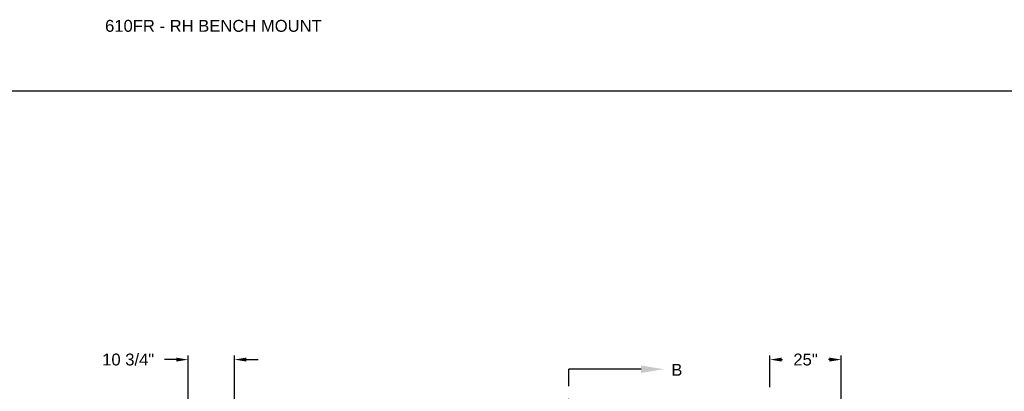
# Model space of a CAD drawing. Header units: inches. Extents: x 170 to 284, y 215 to 248.
# Tile 66 of 256: x 176 to 184, y 225 to 228. Entities that reach past the tile are written whole.
import ezdxf
from ezdxf import colors
from ezdxf.entities.mleader import LeaderData, LeaderLine
from ezdxf.math import Vec2, Vec3

# ---------------------------------------------------------------- set-up
doc = ezdxf.new("R2010")
doc.units = ezdxf.units.IN
doc.header["$LTSCALE"] = 0.25
doc.header["$MEASUREMENT"] = 0
doc.linetypes.add('CENTER', pattern=[2, 1.25, -0.25, 0.25, -0.25])
doc.layers.add('ANNOTATIONS', color=1, linetype='Continuous')
doc.layers.add('SECTION CUTS', color=6, linetype='CENTER')
doc.styles.add('ARIAL', font='arial.ttf', dxfattribs={"height": 0.09375})
doc.styles.get("Standard").update_dxf_attribs({"font": 'romans.shx'})
doc.dimstyles.new('STANDARD$0', dxfattribs={"dimtxt": 0.09375, "dimasz": 0.09375, "dimexe": 0.03125, "dimexo": 0.046875, "dimgap": 0.09, "dimtad": 0, "dimtih": 1, "dimtoh": 1, "dimdec": 4, "dimzin": 0, "dimdsep": 46, "dimtxsty": 'ARIAL', "dimcen": 0.09, "dimadec": 0, "dimazin": 0, "dimtfac": 1, "dimtdec": 4, "dimtofl": 0, "dimtmove": 0, "dimatfit": 1, "dimfxl": 1, "dimtolj": 1, "dimtzin": 0, "dimarcsym": 0})

# ---------------------------------------------------------------- blocks, each defined once
blk = doc.blocks.new('*D118')
at = {"layer": 'ANNOTATIONS', "color": 0, "lineweight": -2, "transparency": 16777216}
for p, q in [((177.4263, 224.7668), (177.4263, 225.4039)), ((177.7923, 224.2861), (177.7923, 225.4039)), ((177.3326, 225.3727), (177.2388, 225.3727)), ((177.886, 225.3727), (177.9798, 225.3727))]:
    blk.add_line(p, q, dxfattribs=at)
at = {"layer": 'ANNOTATIONS', "color": 0, "transparency": 16777216}
for points in [[(177.3326, 225.3883), (177.3326, 225.3571), (177.4263, 225.3727)], [(177.886, 225.3883), (177.886, 225.3571), (177.7923, 225.3727)]]:
    blk.add_solid(points, dxfattribs=at)
at = {"layer": 'defpoints', "color": 0, "transparency": 16777216}
for p in [(177.7923, 225.3727), (177.4263, 224.72), (177.7923, 224.2392)]:
    blk.add_point(p, dxfattribs=at)
at = {"layer": 'ANNOTATIONS', "color": 0, "transparency": 16777216, "insert": (176.9537, 225.3727), "char_height": 0.09375, "attachment_point": 5, "style": 'ARIAL'}
blk.add_mtext('\\A1;10 3/4"', dxfattribs=at)
blk = doc.blocks.new('*D119')
at = {"layer": 'ANNOTATIONS', "color": 0, "lineweight": -2, "transparency": 16777216}
for p, q in [((182.0172, 225.1549), (182.0172, 225.4039)), ((182.5801, 224.4302), (182.5801, 225.4039)), ((182.1109, 225.3727), (182.1175, 225.3727)), ((182.4863, 225.3727), (182.4797, 225.3727))]:
    blk.add_line(p, q, dxfattribs=at)
at = {"layer": 'ANNOTATIONS', "color": 0, "transparency": 16777216}
for points in [[(182.1109, 225.3883), (182.1109, 225.3571), (182.0172, 225.3727)], [(182.4863, 225.3883), (182.4863, 225.3571), (182.5801, 225.3727)]]:
    blk.add_solid(points, dxfattribs=at)
at = {"layer": 'defpoints', "color": 0, "transparency": 16777216}
for p in [(182.5801, 225.3727), (182.0172, 225.1081), (182.5801, 224.3833)]:
    blk.add_point(p, dxfattribs=at)
at = {"layer": 'ANNOTATIONS', "color": 0, "transparency": 16777216, "insert": (182.2986, 225.3727), "char_height": 0.09375, "attachment_point": 5, "style": 'ARIAL'}
blk.add_mtext('\\A1;25"', dxfattribs=at)

msp = doc.modelspace()

# ---------------------------------------------------------------- linework, layer by layer
at = {"layer": 'defpoints'}
msp.add_lwpolyline([(189.05875, 214.75854), (169.58887, 214.75854), (169.58887, 227.49365), (189.05875, 227.49365)], close=True, dxfattribs=at)
at = {"layer": 'SECTION CUTS'}
msp.add_line((180.43149, 219.64957), (180.43149, 225.29684), dxfattribs=at)

# ---------------------------------------------------------------- texts
at = {"layer": 'ANNOTATIONS', "insert": (176.77122, 228.05267), "char_height": 0.09375, "width": 6.6097632, "attachment_point": 1, "line_spacing_factor": 0.86134, "style": 'ARIAL'}
msp.add_mtext('610FR - RH BENCH MOUNT', dxfattribs=at)
at = {"layer": 'SECTION CUTS', "style": 'ARIAL'}
msp.add_text('B', height=0.09375, dxfattribs=at).set_placement((181.23952, 225.24514))

# ---------------------------------------------------------------- dimensions: what is measured, and where the dimension line sits
at = {"layer": 'ANNOTATIONS'}
for base, p1, p2, text, picture, middle in [((177.79226, 225.37269), (177.42631, 224.71997), (177.79226, 224.2392), '10 3/4"', '*D118', (176.9537, 225.37269)), ((182.5801, 225.37269), (182.01719, 225.10807), (182.5801, 224.3833), '25"', '*D119', (182.29864, 225.37269))]:
    dim = msp.add_linear_dim(base=base, p1=p1, p2=p2, text=text, dimstyle='STANDARD$0', dxfattribs=at)
    dim.commit()
    dim.dimension.update_dxf_attribs({"geometry": picture, "text_midpoint": middle, "dimtype": 160})

# ---------------------------------------------------------------- leaders
at = {"layer": 'SECTION CUTS'}
ml = msp.add_multileader_mtext('Standard', dxfattribs=at)
ml.set_content('', color=256)
ml.set_leader_properties()
ml.build(insert=Vec2(0, 0))
ml.multileader.update_dxf_attribs({"dogleg_length": 0, "arrow_head_size": 0.18})
ctx = ml.context
ctx.base_point, ctx.char_height, ctx.arrow_head_size, ctx.landing_gap_size, ctx.plane_origin, ctx.plane_x_axis, ctx.plane_y_axis = Vec3(180.43149, 225.29684), 0.18, 0.18, 0, Vec3(181.18101, 225.29684), Vec3(0, 1), Vec3(-1, 0)
notes = []
notes.append((ctx, [(0, (1, 1, 0), (180.43149, 225.29684), (1, 0), 0, [(0, [(181.18101, 225.29684)], 0, [])])]))
ctx.mtext.insert, ctx.mtext.text_direction, ctx.mtext.rotation, ctx.mtext.flow_direction = Vec3(180.34149, 225.29684), Vec3(0, 1), 1.5707963, 5
for ctx, leaders in notes:
    for number, flags, end, landing, length, lines in leaders:
        leader = LeaderData()
        leader.index, (leader.has_last_leader_line, leader.has_dogleg_vector, leader.attachment_direction) = number, flags
        leader.last_leader_point, leader.dogleg_vector, leader.dogleg_length = Vec3(end), Vec3(landing), length
        for number, points, colour, breaks in lines:
            line = LeaderLine()
            line.index, line.vertices, line.color, line.breaks = number, Vec3.list(points), colors.encode_raw_color(colour), breaks
            leader.lines.append(line)
        ctx.leaders.append(leader)

doc.saveas('drawing.dxf')
